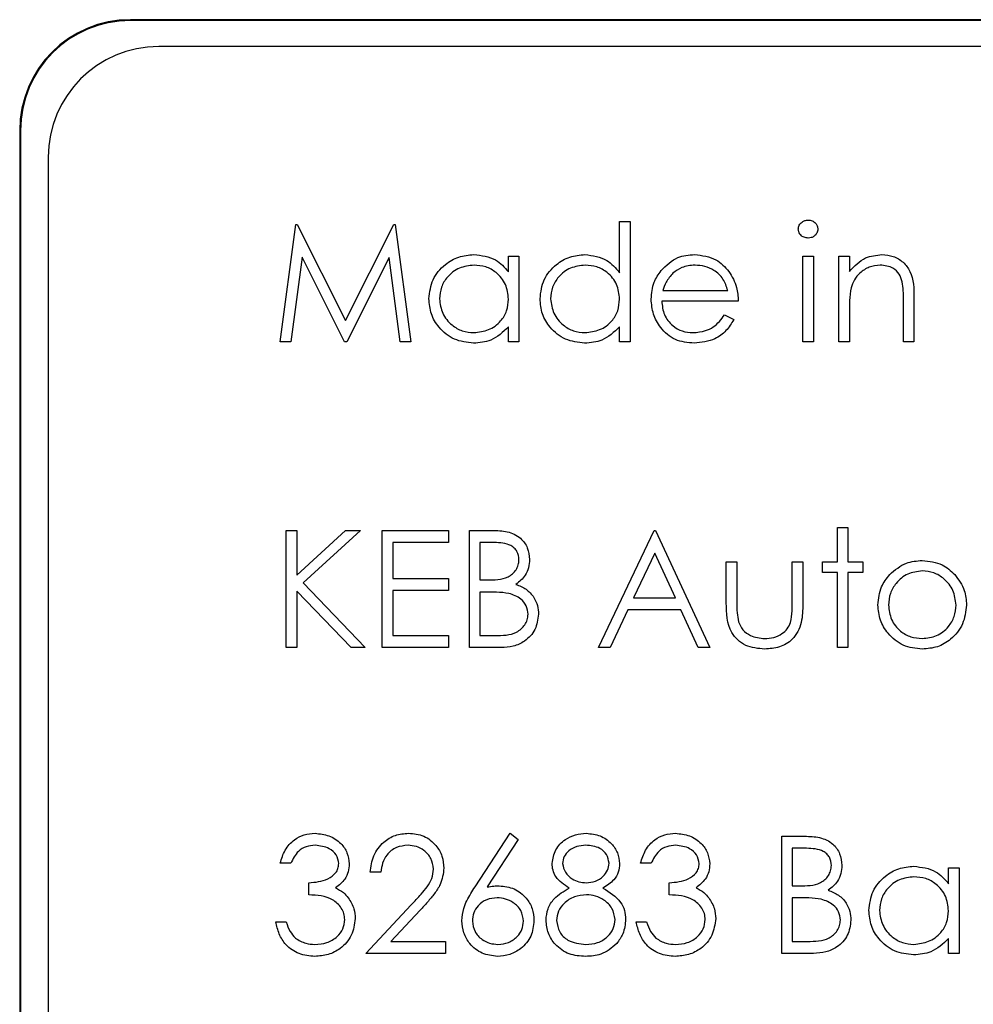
# Paper-space layout 'Blatt3' of a CAD drawing. Header units: millimetres. Extents: x 5 to 418, y 2 to 292.
# Tile 39 of 95: x 100.17 to 101.6, y 198.21 to 199.69. Entities that reach past the tile are written whole.
import ezdxf

# ---------------------------------------------------------------- set-up
doc = ezdxf.new("R2010")
doc.units = ezdxf.units.MM

psp = doc.layouts.new('Blatt3')

# ---------------------------------------------------------------- linework, layer by layer
at = {"color": 7, "linetype": 'Continuous', "lineweight": 25}
for p, q in [((108.7501, 199.6913), (100.3335, 199.6913)), ((108.7501, 199.6901), (100.3335, 199.6901)), ((108.7096, 199.6508), (100.3763, 199.6508)), ((100.1668, 199.5246), (100.1668, 192.7746)), ((100.168, 199.5246), (100.168, 192.7746)), ((100.2096, 199.4841), (100.2096, 192.8174)), ((101.0701, 199.3872), (101.086, 199.3872)), ((101.0701, 199.3102), (101.0701, 199.3872)), ((101.086, 199.3872), (101.086, 199.2063)), ((100.5591, 199.2063), (100.5824, 199.3827)), ((100.5824, 199.3827), (100.5846, 199.3827)), ((100.5846, 199.3827), (100.6574, 199.238)), ((100.6574, 199.238), (100.7301, 199.3827)), ((100.7301, 199.3827), (100.7324, 199.3827)), ((100.7324, 199.3827), (100.7558, 199.2063)), ((100.5919, 199.3335), (100.575, 199.2063)), ((100.6558, 199.2063), (100.5919, 199.3335)), ((100.723, 199.3332), (100.6593, 199.2063)), ((100.7399, 199.2063), (100.723, 199.3332)), ((100.9028, 199.3113), (100.9028, 199.3352)), ((100.9028, 199.3352), (100.9186, 199.3352)), ((100.9186, 199.3352), (100.9186, 199.2063)), ((101.346, 199.3352), (101.3619, 199.3352)), ((101.346, 199.2063), (101.346, 199.3352)), ((101.3619, 199.3352), (101.3619, 199.2063)), ((101.4003, 199.3352), (101.4161, 199.3352)), ((101.4003, 199.2063), (101.4003, 199.3352)), ((101.4161, 199.3352), (101.4161, 199.3119)), ((101.1351, 199.2832), (101.233, 199.2832)), ((101.2488, 199.2674), (101.1335, 199.2674)), ((101.4975, 199.2063), (101.4975, 199.2669)), ((101.5134, 199.2721), (101.5134, 199.2063)), ((101.4161, 199.2529), (101.4161, 199.2063)), ((101.2279, 199.247), (101.242, 199.2396)), ((100.9028, 199.2063), (100.9028, 199.2286)), ((101.0701, 199.2063), (101.0701, 199.2286)), ((100.575, 199.2063), (100.5591, 199.2063)), ((100.6593, 199.2063), (100.6558, 199.2063)), ((100.7558, 199.2063), (100.7399, 199.2063)), ((100.9186, 199.2063), (100.9028, 199.2063)), ((101.086, 199.2063), (101.0701, 199.2063)), ((101.3619, 199.2063), (101.346, 199.2063)), ((101.4161, 199.2063), (101.4003, 199.2063)), ((101.5134, 199.2063), (101.4975, 199.2063)), ((101.398, 198.9266), (101.4139, 198.9266)), ((101.398, 198.8745), (101.398, 198.9266)), ((101.4139, 198.9266), (101.4139, 198.8745)), ((100.5681, 198.922), (100.5839, 198.922)), ((100.5681, 198.7456), (100.5681, 198.922)), ((100.5839, 198.8549), (100.6575, 198.922)), ((100.5839, 198.922), (100.5839, 198.8549)), ((100.6801, 198.922), (100.5934, 198.8429)), ((100.6575, 198.922), (100.6801, 198.922)), ((100.7128, 198.922), (100.8123, 198.922)), ((100.7128, 198.7456), (100.7128, 198.922)), ((100.8123, 198.922), (100.8123, 198.9039)), ((100.844, 198.922), (100.8784, 198.922)), ((100.844, 198.7456), (100.844, 198.922)), ((101.0385, 198.7456), (101.1222, 198.922)), ((101.1222, 198.922), (101.1244, 198.922)), ((101.1244, 198.922), (101.2058, 198.7456)), ((100.7287, 198.9039), (100.7287, 198.8497)), ((100.8123, 198.9039), (100.7287, 198.9039)), ((100.8598, 198.9039), (100.8598, 198.8474)), ((100.8813, 198.9039), (100.8598, 198.9039)), ((101.1231, 198.8877), (101.0912, 198.8203)), ((101.1542, 198.8203), (101.1231, 198.8877)), ((101.2307, 198.8745), (101.2465, 198.8745)), ((101.2307, 198.813), (101.2307, 198.8745)), ((101.2465, 198.8745), (101.2465, 198.8148)), ((101.3302, 198.8745), (101.346, 198.8745)), ((101.3302, 198.8148), (101.3302, 198.8745)), ((101.346, 198.8745), (101.346, 198.8118)), ((101.3754, 198.8745), (101.398, 198.8745)), ((101.3754, 198.8587), (101.3754, 198.8745)), ((101.4139, 198.8745), (101.4365, 198.8745)), ((101.4365, 198.8745), (101.4365, 198.8587)), ((101.398, 198.8587), (101.3754, 198.8587)), ((101.398, 198.7456), (101.398, 198.8587)), ((101.4139, 198.8587), (101.4139, 198.7456)), ((101.4365, 198.8587), (101.4139, 198.8587)), ((100.5934, 198.8429), (100.6868, 198.7456)), ((100.7287, 198.8497), (100.8123, 198.8497)), ((100.8123, 198.8497), (100.8123, 198.8316)), ((100.8598, 198.8474), (100.8705, 198.8474)), ((100.5839, 198.8308), (100.5839, 198.7456)), ((100.6657, 198.7456), (100.5839, 198.8308)), ((100.7287, 198.8316), (100.7287, 198.7637)), ((100.8123, 198.8316), (100.7287, 198.8316)), ((100.8703, 198.8293), (100.8598, 198.8293)), ((100.8598, 198.8293), (100.8598, 198.7637)), ((101.0912, 198.8203), (101.1542, 198.8203)), ((101.0826, 198.8022), (101.0558, 198.7456)), ((101.1625, 198.8022), (101.0826, 198.8022)), ((101.1886, 198.7456), (101.1625, 198.8022)), ((100.7287, 198.7637), (100.8123, 198.7637)), ((100.8123, 198.7637), (100.8123, 198.7456)), ((100.8598, 198.7637), (100.8824, 198.7637)), ((100.5839, 198.7456), (100.5681, 198.7456)), ((100.6868, 198.7456), (100.6657, 198.7456)), ((100.8123, 198.7456), (100.7128, 198.7456)), ((100.8917, 198.7456), (100.844, 198.7456)), ((101.0558, 198.7456), (101.0385, 198.7456)), ((101.2058, 198.7456), (101.1886, 198.7456)), ((101.4139, 198.7456), (101.398, 198.7456)), ((100.8524, 198.3854), (100.9051, 198.4659)), ((100.9051, 198.4659), (100.9172, 198.4563)), ((100.9172, 198.4563), (100.8706, 198.3851)), ((101.3144, 198.4614), (101.3488, 198.4614)), ((101.3144, 198.285), (101.3144, 198.4614)), ((101.3517, 198.4433), (101.3302, 198.4433)), ((101.3302, 198.4433), (101.3302, 198.3868)), ((100.5749, 198.4207), (100.5591, 198.4207)), ((100.7106, 198.4071), (100.6947, 198.4071)), ((101.1176, 198.4207), (101.1018, 198.4207)), ((101.5654, 198.39), (101.5654, 198.4139)), ((101.5654, 198.4139), (101.5812, 198.4139)), ((101.5812, 198.4139), (101.5812, 198.285)), ((100.602, 198.3732), (100.602, 198.3913)), ((101.1448, 198.3732), (101.1448, 198.3913)), ((101.3302, 198.3868), (101.3408, 198.3868)), ((101.3302, 198.3687), (101.3302, 198.3031)), ((101.3407, 198.3687), (101.3302, 198.3687)), ((100.688, 198.285), (100.7564, 198.358)), ((100.7699, 198.3502), (100.7257, 198.3031)), ((100.5523, 198.3325), (100.5681, 198.3325)), ((101.095, 198.3325), (101.1108, 198.3325)), ((100.7257, 198.3031), (100.8078, 198.3031)), ((100.8078, 198.3031), (100.8078, 198.285)), ((101.3302, 198.3031), (101.3527, 198.3031)), ((101.5654, 198.285), (101.5654, 198.3073)), ((100.8078, 198.285), (100.688, 198.285)), ((101.3621, 198.285), (101.3144, 198.285)), ((101.5812, 198.285), (101.5654, 198.285))]:
    psp.add_line(p, q, dxfattribs=at)
at = {"color": 7, "linetype": 'Continuous', "lineweight": 18}
for p, q in [((100.3335, 199.6901), (100.3335, 199.6913)), ((100.168, 199.5246), (100.1668, 199.5246))]:
    psp.add_line(p, q, dxfattribs=at)
at = {"color": 7, "linetype": 'Continuous', "lineweight": 25}
for centre, radius in [((100.3335, 199.5246), 0.1667), ((100.3335, 199.5246), 0.1655), ((100.3763, 199.4841), 0.1667)]:
    psp.add_arc(centre, radius, 90, 180, dxfattribs=at)
for points, knots in [([(101.3392, 199.3758), (101.3395, 199.3779), (101.3401, 199.3821), (101.3443, 199.3864), (101.349, 199.3891), (101.3522, 199.3893), (101.3539, 199.3895)], [0, 0, 0, 0, 0.279289, 0.558897, 0.779452, 1, 1, 1, 1]), ([(101.3539, 199.3895), (101.356, 199.3893), (101.3602, 199.3888), (101.365, 199.3853), (101.3681, 199.3808), (101.3685, 199.3775), (101.3686, 199.3758)], [0, 0, 0, 0, 0.279869, 0.559866, 0.779911, 1, 1, 1, 1]), ([(101.3539, 199.3623), (101.3518, 199.3626), (101.3477, 199.363), (101.3429, 199.3665), (101.3398, 199.371), (101.3394, 199.3742), (101.3392, 199.3758)], [0, 0, 0, 0, 0.279784, 0.559698, 0.779921, 1, 1, 1, 1]), ([(101.3686, 199.3758), (101.3683, 199.3737), (101.3677, 199.3696), (101.3635, 199.3653), (101.3588, 199.3627), (101.3555, 199.3624), (101.3539, 199.3623)], [0, 0, 0, 0, 0.27916, 0.558862, 0.779356, 1, 1, 1, 1]), ([(100.7829, 199.2711), (100.7842, 199.281), (100.7866, 199.3007), (100.8053, 199.3222), (100.8274, 199.3355), (100.8429, 199.3368), (100.8506, 199.3375)], [0, 0, 0, 0, 0.279413, 0.559191, 0.779548, 1, 1, 1, 1]), ([(100.8506, 199.3375), (100.8623, 199.3361), (100.8831, 199.3338), (100.8968, 199.3182), (100.9028, 199.3113)], [0, 0, 0, 0, 0.559062, 1, 1, 1, 1]), ([(100.9503, 199.2711), (100.9515, 199.281), (100.954, 199.3007), (100.9726, 199.3222), (100.9947, 199.3355), (101.0102, 199.3368), (101.018, 199.3375)], [0, 0, 0, 0, 0.279413, 0.559191, 0.779548, 1, 1, 1, 1]), ([(101.018, 199.3375), (101.0296, 199.3359), (101.0505, 199.333), (101.0641, 199.3172), (101.0701, 199.3102)], [0, 0, 0, 0, 0.5584261, 1, 1, 1, 1]), ([(101.1325, 199.3134), (101.1404, 199.3212), (101.1546, 199.3352), (101.1742, 199.3368), (101.1829, 199.3375)], [0, 0, 0, 0, 0.558577, 1, 1, 1, 1]), ([(101.1829, 199.3375), (101.1943, 199.3361), (101.2148, 199.3338), (101.2287, 199.3187), (101.2348, 199.3121)], [0, 0, 0, 0, 0.558919, 1, 1, 1, 1]), ([(101.4161, 199.3119), (101.4237, 199.3201), (101.4371, 199.3345), (101.4566, 199.3366), (101.4652, 199.3375)], [0, 0, 0, 0, 0.559141, 1, 1, 1, 1]), ([(101.4652, 199.3375), (101.471, 199.3369), (101.4825, 199.3359), (101.4977, 199.3267), (101.5131, 199.3061), (101.5133, 199.2861), (101.5134, 199.2721)], [0, 0, 0, 0, 0.187021, 0.37389, 0.56061, 1, 1, 1, 1]), ([(100.8509, 199.3216), (100.8433, 199.3207), (100.8282, 199.319), (100.811, 199.3055), (100.8007, 199.2887), (100.7994, 199.2768), (100.7988, 199.2709)], [0, 0, 0, 0, 0.279767, 0.559291, 0.779719, 1, 1, 1, 1]), ([(100.9028, 199.2705), (100.902, 199.2781), (100.9003, 199.2934), (100.886, 199.3102), (100.8688, 199.3202), (100.8569, 199.3212), (100.8509, 199.3216)], [0, 0, 0, 0, 0.27966, 0.55921, 0.779487, 1, 1, 1, 1]), ([(101.0182, 199.3216), (101.0106, 199.3207), (100.9955, 199.319), (100.9784, 199.3055), (100.968, 199.2887), (100.9668, 199.2768), (100.9661, 199.2709)], [0, 0, 0, 0, 0.279767, 0.559291, 0.779719, 1, 1, 1, 1]), ([(101.0701, 199.2705), (101.0693, 199.2781), (101.0676, 199.2934), (101.0534, 199.3102), (101.0362, 199.3202), (101.0242, 199.3212), (101.0182, 199.3216)], [0, 0, 0, 0, 0.27966, 0.55921, 0.779487, 1, 1, 1, 1]), ([(101.1176, 199.2704), (101.1184, 199.2791), (101.1198, 199.2948), (101.1286, 199.3077), (101.1325, 199.3134)], [0, 0, 0, 0, 0.559427, 1, 1, 1, 1]), ([(101.1837, 199.3216), (101.1768, 199.321), (101.1646, 199.32), (101.1548, 199.3127), (101.1505, 199.3095)], [0, 0, 0, 0, 0.559458, 1, 1, 1, 1]), ([(101.233, 199.2832), (101.231, 199.2893), (101.2272, 199.3015), (101.2136, 199.3137), (101.1986, 199.3204), (101.1887, 199.3212), (101.1837, 199.3216)], [0, 0, 0, 0, 0.280138, 0.559194, 0.779598, 1, 1, 1, 1]), ([(101.2348, 199.3121), (101.2394, 199.3043), (101.2476, 199.2905), (101.2484, 199.2744), (101.2488, 199.2674)], [0, 0, 0, 0, 0.558897, 1, 1, 1, 1]), ([(101.4624, 199.3216), (101.4568, 199.321), (101.4457, 199.3199), (101.4325, 199.3108), (101.423, 199.2999), (101.4201, 199.2916), (101.4186, 199.2875)], [0, 0, 0, 0, 0.279553, 0.559373, 0.779703, 1, 1, 1, 1]), ([(101.4957, 199.2963), (101.4944, 199.3004), (101.4919, 199.3085), (101.4804, 199.3198), (101.4692, 199.3209), (101.4624, 199.3216)], [0, 0, 0, 0, 0.281192, 0.561331, 1, 1, 1, 1]), ([(101.1505, 199.3095), (101.1466, 199.3052), (101.1397, 199.2974), (101.1365, 199.2875), (101.1351, 199.2832)], [0, 0, 0, 0, 0.5587953, 1, 1, 1, 1]), ([(101.4975, 199.2669), (101.4976, 199.2724), (101.4976, 199.2823), (101.4963, 199.292), (101.4957, 199.2963)], [0, 0, 0, 0, 0.560255, 1, 1, 1, 1]), ([(101.4186, 199.2875), (101.4177, 199.2811), (101.4161, 199.2696), (101.4161, 199.258), (101.4161, 199.2529)], [0, 0, 0, 0, 0.559658, 1, 1, 1, 1]), ([(100.8502, 199.204), (100.8402, 199.2052), (100.8204, 199.2075), (100.7985, 199.2257), (100.785, 199.2477), (100.7836, 199.2633), (100.7829, 199.2711)], [0, 0, 0, 0, 0.279573, 0.559333, 0.779589, 1, 1, 1, 1]), ([(100.7988, 199.2709), (100.7998, 199.2634), (100.802, 199.2483), (100.8159, 199.2315), (100.8329, 199.2216), (100.8448, 199.2204), (100.8507, 199.2199)], [0, 0, 0, 0, 0.279429, 0.559146, 0.77957, 1, 1, 1, 1]), ([(100.8507, 199.2199), (100.8583, 199.2208), (100.8734, 199.2226), (100.891, 199.2355), (100.9012, 199.2526), (100.9023, 199.2645), (100.9028, 199.2705)], [0, 0, 0, 0, 0.2798222, 0.5593866, 0.7796028, 1, 1, 1, 1]), ([(101.0175, 199.204), (101.0076, 199.2052), (100.9878, 199.2075), (100.9658, 199.2257), (100.9523, 199.2477), (100.951, 199.2633), (100.9503, 199.2711)], [0, 0, 0, 0, 0.2795734, 0.559333, 0.7795891, 1, 1, 1, 1]), ([(100.9661, 199.2709), (100.9672, 199.2634), (100.9693, 199.2483), (100.9832, 199.2315), (101.0003, 199.2216), (101.0121, 199.2204), (101.0181, 199.2199)], [0, 0, 0, 0, 0.279429, 0.559146, 0.77957, 1, 1, 1, 1]), ([(101.0181, 199.2199), (101.0256, 199.2208), (101.0407, 199.2226), (101.0583, 199.2355), (101.0686, 199.2526), (101.0696, 199.2645), (101.0701, 199.2705)], [0, 0, 0, 0, 0.279822, 0.559387, 0.779603, 1, 1, 1, 1]), ([(101.1825, 199.204), (101.1727, 199.2049), (101.1531, 199.2067), (101.132, 199.2255), (101.1197, 199.2475), (101.1183, 199.2628), (101.1176, 199.2704)], [0, 0, 0, 0, 0.279885, 0.558859, 0.779462, 1, 1, 1, 1]), ([(101.1335, 199.2674), (101.1343, 199.2604), (101.1359, 199.2464), (101.1484, 199.2306), (101.164, 199.2212), (101.175, 199.2203), (101.1805, 199.2199)], [0, 0, 0, 0, 0.2799631, 0.5593589, 0.7795256, 1, 1, 1, 1]), ([(101.1805, 199.2199), (101.187, 199.2205), (101.1977, 199.2215), (101.2113, 199.228), (101.2208, 199.2366), (101.2256, 199.2435), (101.2279, 199.247)], [0, 0, 0, 0, 0.339465, 0.559626, 0.779498, 1, 1, 1, 1]), ([(101.242, 199.2396), (101.2384, 199.2338), (101.2312, 199.2221), (101.2109, 199.2071), (101.1933, 199.2052), (101.1825, 199.204)], [0, 0, 0, 0, 0.280919, 0.561407, 1, 1, 1, 1]), ([(100.9028, 199.2286), (100.8944, 199.2207), (100.8795, 199.2065), (100.8591, 199.2048), (100.8502, 199.204)], [0, 0, 0, 0, 0.558763, 1, 1, 1, 1]), ([(101.0701, 199.2286), (101.0618, 199.2207), (101.0468, 199.2065), (101.0265, 199.2048), (101.0175, 199.204)], [0, 0, 0, 0, 0.558763, 1, 1, 1, 1]), ([(100.8784, 198.922), (100.886, 198.9219), (100.901, 198.9216), (100.9209, 198.9126), (100.9325, 198.8961), (100.9338, 198.8842), (100.9345, 198.8783)], [0, 0, 0, 0, 0.2813174, 0.559922, 0.7799345, 1, 1, 1, 1]), ([(100.9186, 198.878), (100.9181, 198.8824), (100.9173, 198.8889), (100.9118, 198.8956), (100.9012, 198.9031), (100.8902, 198.9036), (100.8813, 198.9039)], [0, 0, 0, 0, 0.249284, 0.374925, 0.500645, 1, 1, 1, 1]), ([(100.8705, 198.8474), (100.8815, 198.8474), (100.8954, 198.8475), (100.9091, 198.8564), (100.9144, 198.8626), (100.918, 198.8699), (100.9184, 198.8753), (100.9186, 198.878)], [0, 0, 0, 0, 0.498607, 0.624009, 0.749401, 0.874736, 1, 1, 1, 1]), ([(100.9345, 198.8783), (100.9342, 198.8742), (100.9336, 198.8658), (100.9277, 198.8517), (100.9192, 198.8449), (100.9141, 198.8408)], [0, 0, 0, 0, 0.280867, 0.561527, 1, 1, 1, 1]), ([(101.4768, 198.8555), (101.4847, 198.8624), (101.499, 198.8747), (101.5177, 198.8762), (101.5259, 198.8768)], [0, 0, 0, 0, 0.55888, 1, 1, 1, 1]), ([(101.5259, 198.8768), (101.5363, 198.8757), (101.5551, 198.8738), (101.5688, 198.8611), (101.5749, 198.8556)], [0, 0, 0, 0, 0.559182, 1, 1, 1, 1]), ([(101.4591, 198.8097), (101.46, 198.8192), (101.4617, 198.8362), (101.4722, 198.8496), (101.4768, 198.8555)], [0, 0, 0, 0, 0.559285, 1, 1, 1, 1]), ([(101.5258, 198.861), (101.5183, 198.8601), (101.5032, 198.8582), (101.4867, 198.8441), (101.4765, 198.8274), (101.4754, 198.8156), (101.4749, 198.8096)], [0, 0, 0, 0, 0.279484, 0.559256, 0.779547, 1, 1, 1, 1]), ([(101.5767, 198.8096), (101.5758, 198.8172), (101.5741, 198.8323), (101.5602, 198.8489), (101.5436, 198.8594), (101.5317, 198.8604), (101.5258, 198.861)], [0, 0, 0, 0, 0.279586, 0.559398, 0.779653, 1, 1, 1, 1]), ([(101.5749, 198.8556), (101.5806, 198.8479), (101.5907, 198.8342), (101.592, 198.8172), (101.5925, 198.8097)], [0, 0, 0, 0, 0.559216, 1, 1, 1, 1]), ([(100.9141, 198.8408), (100.9194, 198.8387), (100.9299, 198.8344), (100.941, 198.8226), (100.9471, 198.8091), (100.9477, 198.8002), (100.948, 198.7957)], [0, 0, 0, 0, 0.280382, 0.559606, 0.779765, 1, 1, 1, 1]), ([(100.9033, 198.8272), (100.8972, 198.828), (100.8862, 198.8293), (100.8752, 198.8293), (100.8703, 198.8293)], [0, 0, 0, 0, 0.559734, 1, 1, 1, 1]), ([(100.9322, 198.7957), (100.9317, 198.8), (100.9306, 198.8087), (100.9204, 198.8213), (100.9098, 198.825), (100.9033, 198.8272)], [0, 0, 0, 0, 0.279944, 0.560429, 1, 1, 1, 1]), ([(101.2885, 198.7434), (101.2787, 198.7442), (101.2591, 198.7457), (101.2317, 198.7715), (101.2311, 198.7972), (101.2307, 198.813)], [0, 0, 0, 0, 0.28097, 0.559785, 1, 1, 1, 1]), ([(101.2465, 198.8148), (101.2465, 198.8091), (101.2465, 198.799), (101.2483, 198.789), (101.249, 198.7846)], [0, 0, 0, 0, 0.560377, 1, 1, 1, 1]), ([(101.346, 198.8118), (101.3459, 198.8022), (101.3456, 198.783), (101.3332, 198.7579), (101.3111, 198.7448), (101.296, 198.7439), (101.2885, 198.7434)], [0, 0, 0, 0, 0.2815008, 0.5596459, 0.7792985, 1, 1, 1, 1]), ([(101.3276, 198.7833), (101.3286, 198.7892), (101.3303, 198.7996), (101.3302, 198.8101), (101.3302, 198.8148)], [0, 0, 0, 0, 0.559371, 1, 1, 1, 1]), ([(101.5259, 198.7434), (101.516, 198.7444), (101.4963, 198.7464), (101.4745, 198.7647), (101.4612, 198.7866), (101.4598, 198.802), (101.4591, 198.8097)], [0, 0, 0, 0, 0.279776, 0.559179, 0.779592, 1, 1, 1, 1]), ([(101.4749, 198.8096), (101.4759, 198.8022), (101.4778, 198.7873), (101.4912, 198.7704), (101.5082, 198.7608), (101.5199, 198.7597), (101.5258, 198.7592)], [0, 0, 0, 0, 0.279618, 0.559167, 0.779512, 1, 1, 1, 1]), ([(101.5258, 198.7592), (101.5333, 198.7601), (101.5482, 198.7618), (101.5651, 198.7752), (101.575, 198.792), (101.5761, 198.8038), (101.5767, 198.8096)], [0, 0, 0, 0, 0.279745, 0.559113, 0.779606, 1, 1, 1, 1]), ([(101.5925, 198.8097), (101.5913, 198.7999), (101.5889, 198.7803), (101.5711, 198.7583), (101.5491, 198.7452), (101.5336, 198.744), (101.5259, 198.7434)], [0, 0, 0, 0, 0.279521, 0.559381, 0.779507, 1, 1, 1, 1]), ([(100.8824, 198.7637), (100.8939, 198.7638), (100.9112, 198.7638), (100.9264, 198.7773), (100.9315, 198.7873), (100.932, 198.7929), (100.9322, 198.7957)], [0, 0, 0, 0, 0.49936, 0.748736, 0.874399, 1, 1, 1, 1]), ([(100.948, 198.7957), (100.947, 198.7878), (100.9449, 198.772), (100.929, 198.7552), (100.9103, 198.7467), (100.8979, 198.746), (100.8917, 198.7456)], [0, 0, 0, 0, 0.279141, 0.558654, 0.779059, 1, 1, 1, 1]), ([(101.249, 198.7846), (101.251, 198.7803), (101.2549, 198.7717), (101.2691, 198.7613), (101.2812, 198.76), (101.2886, 198.7592)], [0, 0, 0, 0, 0.280117, 0.560544, 1, 1, 1, 1]), ([(101.2886, 198.7592), (101.2932, 198.7595), (101.3024, 198.76), (101.3141, 198.7655), (101.323, 198.7735), (101.3261, 198.7801), (101.3276, 198.7833)], [0, 0, 0, 0, 0.28027, 0.560007, 0.780074, 1, 1, 1, 1]), ([(100.5591, 198.4207), (100.5611, 198.4275), (100.5652, 198.441), (100.5786, 198.456), (100.5949, 198.4646), (100.606, 198.4655), (100.6116, 198.4659)], [0, 0, 0, 0, 0.280288, 0.55968, 0.779747, 1, 1, 1, 1]), ([(100.6116, 198.4659), (100.6187, 198.4651), (100.633, 198.4636), (100.6501, 198.4523), (100.6609, 198.4369), (100.6624, 198.4257), (100.6631, 198.4201)], [0, 0, 0, 0, 0.280085, 0.559868, 0.780099, 1, 1, 1, 1]), ([(100.6947, 198.4071), (100.6958, 198.4157), (100.6978, 198.4328), (100.7129, 198.4524), (100.732, 198.4642), (100.7455, 198.4653), (100.7523, 198.4659)], [0, 0, 0, 0, 0.280029, 0.559515, 0.779668, 1, 1, 1, 1]), ([(100.7523, 198.4659), (100.7601, 198.4652), (100.7759, 198.4637), (100.7933, 198.4493), (100.8039, 198.4319), (100.805, 198.4196), (100.8056, 198.4135)], [0, 0, 0, 0, 0.27989, 0.559224, 0.779582, 1, 1, 1, 1]), ([(100.9684, 198.4206), (100.9696, 198.4277), (100.9721, 198.4419), (100.9867, 198.4565), (101.0033, 198.4646), (101.0145, 198.4655), (101.0201, 198.4659)], [0, 0, 0, 0, 0.278806, 0.558457, 0.77916, 1, 1, 1, 1]), ([(101.0201, 198.4659), (101.0271, 198.4651), (101.0412, 198.4636), (101.0577, 198.4519), (101.0681, 198.4367), (101.0695, 198.4257), (101.0701, 198.4202)], [0, 0, 0, 0, 0.279929, 0.559623, 0.779946, 1, 1, 1, 1]), ([(101.1018, 198.4207), (101.1038, 198.4275), (101.1079, 198.441), (101.1214, 198.456), (101.1377, 198.4646), (101.1488, 198.4655), (101.1543, 198.4659)], [0, 0, 0, 0, 0.280288, 0.55968, 0.779747, 1, 1, 1, 1]), ([(101.1543, 198.4659), (101.1614, 198.4651), (101.1757, 198.4636), (101.1928, 198.4523), (101.2037, 198.4369), (101.2051, 198.4257), (101.2058, 198.4201)], [0, 0, 0, 0, 0.280085, 0.559868, 0.780099, 1, 1, 1, 1]), ([(101.3488, 198.4614), (101.3563, 198.4612), (101.3714, 198.4609), (101.3913, 198.4519), (101.4028, 198.4354), (101.4042, 198.4236), (101.4048, 198.4177)], [0, 0, 0, 0, 0.2813174, 0.559922, 0.7799345, 1, 1, 1, 1]), ([(100.6118, 198.4478), (100.6072, 198.4475), (100.598, 198.4467), (100.5835, 198.4379), (100.5781, 198.4272), (100.5749, 198.4207)], [0, 0, 0, 0, 0.280636, 0.560364, 1, 1, 1, 1]), ([(100.6473, 198.4202), (100.6464, 198.4248), (100.6446, 198.434), (100.6311, 198.4455), (100.6191, 198.4469), (100.6118, 198.4478)], [0, 0, 0, 0, 0.278859, 0.560074, 1, 1, 1, 1]), ([(100.7515, 198.4478), (100.7454, 198.4472), (100.7334, 198.446), (100.7198, 198.435), (100.7125, 198.4212), (100.7112, 198.4118), (100.7106, 198.4071)], [0, 0, 0, 0, 0.2796987, 0.5588466, 0.7791762, 1, 1, 1, 1]), ([(100.7897, 198.4121), (100.789, 198.4175), (100.7875, 198.4284), (100.7767, 198.44), (100.7643, 198.4468), (100.7558, 198.4475), (100.7515, 198.4478)], [0, 0, 0, 0, 0.2791258, 0.5589784, 0.77935, 1, 1, 1, 1]), ([(101.0192, 198.4478), (101.0146, 198.4475), (101.0053, 198.4469), (100.9939, 198.4404), (100.9857, 198.4313), (100.9847, 198.424), (100.9842, 198.4204)], [0, 0, 0, 0, 0.280651, 0.560566, 0.78062, 1, 1, 1, 1]), ([(101.0543, 198.4208), (101.0534, 198.4253), (101.0515, 198.4344), (101.0385, 198.4461), (101.0265, 198.4472), (101.0192, 198.4478)], [0, 0, 0, 0, 0.278971, 0.559919, 1, 1, 1, 1]), ([(101.1545, 198.4478), (101.1499, 198.4475), (101.1408, 198.4467), (101.1262, 198.4379), (101.1209, 198.4272), (101.1176, 198.4207)], [0, 0, 0, 0, 0.280636, 0.560364, 1, 1, 1, 1]), ([(101.19, 198.4202), (101.1891, 198.4248), (101.1873, 198.434), (101.1738, 198.4455), (101.1618, 198.4469), (101.1545, 198.4478)], [0, 0, 0, 0, 0.278859, 0.560074, 1, 1, 1, 1]), ([(101.389, 198.4174), (101.3885, 198.4217), (101.3877, 198.4282), (101.3821, 198.435), (101.3716, 198.4425), (101.3605, 198.4429), (101.3517, 198.4433)], [0, 0, 0, 0, 0.249284, 0.374925, 0.500645, 1, 1, 1, 1]), ([(101.0198, 198.3913), (101.0245, 198.3918), (101.0339, 198.3928), (101.0452, 198.3999), (101.0526, 198.4098), (101.0537, 198.4171), (101.0543, 198.4208)], [0, 0, 0, 0, 0.280237, 0.560145, 0.780435, 1, 1, 1, 1]), ([(100.602, 198.3913), (100.612, 198.3922), (100.6269, 198.3936), (100.6416, 198.4039), (100.6466, 198.4127), (100.647, 198.4177), (100.6473, 198.4202)], [0, 0, 0, 0, 0.499418, 0.749016, 0.874544, 1, 1, 1, 1]), ([(100.6631, 198.4201), (100.6628, 198.416), (100.6622, 198.4079), (100.6559, 198.3943), (100.6476, 198.3878), (100.6425, 198.3838)], [0, 0, 0, 0, 0.280508, 0.560792, 1, 1, 1, 1]), ([(100.7564, 198.358), (100.7615, 198.3634), (100.7698, 198.3722), (100.7806, 198.3852), (100.7883, 198.3977), (100.7893, 198.4073), (100.7897, 198.4121)], [0, 0, 0, 0, 0.340542, 0.56085, 0.780599, 1, 1, 1, 1]), ([(100.8056, 198.4135), (100.8045, 198.405), (100.8027, 198.391), (100.7914, 198.3749), (100.7811, 198.3622), (100.7736, 198.3542), (100.7699, 198.3502)], [0, 0, 0, 0, 0.33837, 0.558748, 0.779361, 1, 1, 1, 1]), ([(100.9941, 198.3833), (100.9866, 198.3883), (100.976, 198.3953), (100.9693, 198.4101), (100.9687, 198.4171), (100.9684, 198.4206)], [0, 0, 0, 0, 0.557752, 0.778932, 1, 1, 1, 1]), ([(100.9842, 198.4204), (100.9852, 198.4157), (100.9872, 198.4063), (100.9977, 198.3975), (101.0086, 198.3921), (101.0161, 198.3916), (101.0198, 198.3913)], [0, 0, 0, 0, 0.277721, 0.558224, 0.779072, 1, 1, 1, 1]), ([(101.0701, 198.4202), (101.0697, 198.4158), (101.069, 198.407), (101.0606, 198.3931), (101.051, 198.387), (101.0451, 198.3833)], [0, 0, 0, 0, 0.280159, 0.560243, 1, 1, 1, 1]), ([(101.1448, 198.3913), (101.1547, 198.3922), (101.1697, 198.3936), (101.1843, 198.4039), (101.1893, 198.4127), (101.1898, 198.4177), (101.19, 198.4202)], [0, 0, 0, 0, 0.499418, 0.749016, 0.874544, 1, 1, 1, 1]), ([(101.2058, 198.4201), (101.2055, 198.416), (101.205, 198.4079), (101.1986, 198.3943), (101.1903, 198.3878), (101.1852, 198.3838)], [0, 0, 0, 0, 0.280508, 0.560792, 1, 1, 1, 1]), ([(101.3408, 198.3868), (101.3519, 198.3868), (101.3658, 198.3868), (101.3794, 198.3958), (101.3847, 198.4019), (101.3883, 198.4093), (101.3888, 198.4147), (101.389, 198.4174)], [0, 0, 0, 0, 0.498607, 0.624009, 0.749401, 0.874736, 1, 1, 1, 1]), ([(101.4048, 198.4177), (101.4045, 198.4135), (101.4039, 198.4052), (101.3981, 198.391), (101.3896, 198.3843), (101.3844, 198.3802)], [0, 0, 0, 0, 0.280867, 0.561527, 1, 1, 1, 1]), ([(101.4455, 198.3498), (101.4468, 198.3597), (101.4492, 198.3794), (101.4679, 198.4009), (101.4899, 198.4142), (101.5055, 198.4155), (101.5132, 198.4162)], [0, 0, 0, 0, 0.279413, 0.559191, 0.779548, 1, 1, 1, 1]), ([(101.5132, 198.4162), (101.5249, 198.4148), (101.5457, 198.4125), (101.5594, 198.3969), (101.5654, 198.39)], [0, 0, 0, 0, 0.559062, 1, 1, 1, 1]), ([(101.5134, 198.4003), (101.5059, 198.3994), (101.4908, 198.3977), (101.4736, 198.3843), (101.4633, 198.3674), (101.462, 198.3556), (101.4614, 198.3496)], [0, 0, 0, 0, 0.2797672, 0.5592905, 0.7797189, 1, 1, 1, 1]), ([(101.5654, 198.3492), (101.5645, 198.3568), (101.5629, 198.3721), (101.5486, 198.3889), (101.5314, 198.3989), (101.5194, 198.3999), (101.5134, 198.4003)], [0, 0, 0, 0, 0.27966, 0.55921, 0.779487, 1, 1, 1, 1]), ([(100.6425, 198.3838), (100.6466, 198.3816), (100.6539, 198.3778), (100.6593, 198.3715), (100.6616, 198.3687)], [0, 0, 0, 0, 0.559795, 1, 1, 1, 1]), ([(100.8327, 198.3342), (100.8333, 198.3405), (100.8343, 198.3509), (100.8399, 198.3643), (100.8458, 198.3751), (100.8502, 198.382), (100.8524, 198.3854)], [0, 0, 0, 0, 0.339374, 0.559486, 0.779731, 1, 1, 1, 1]), ([(100.8706, 198.3851), (100.874, 198.3856), (100.8801, 198.3865), (100.8862, 198.3867), (100.8889, 198.3868)], [0, 0, 0, 0, 0.55991, 1, 1, 1, 1]), ([(100.8889, 198.3868), (100.8966, 198.3859), (100.9121, 198.3841), (100.9293, 198.37), (100.9397, 198.3527), (100.9407, 198.3406), (100.9412, 198.3345)], [0, 0, 0, 0, 0.279638, 0.559326, 0.779527, 1, 1, 1, 1]), ([(100.9593, 198.3349), (100.9599, 198.3408), (100.9611, 198.3526), (100.9729, 198.3709), (100.9861, 198.3786), (100.9941, 198.3833)], [0, 0, 0, 0, 0.279987, 0.559901, 1, 1, 1, 1]), ([(101.0451, 198.3833), (101.0551, 198.3772), (101.069, 198.3687), (101.0782, 198.3499), (101.0788, 198.3409), (101.0792, 198.3364)], [0, 0, 0, 0, 0.558271, 0.779089, 1, 1, 1, 1]), ([(101.1852, 198.3838), (101.1893, 198.3816), (101.1967, 198.3778), (101.202, 198.3715), (101.2043, 198.3687)], [0, 0, 0, 0, 0.559795, 1, 1, 1, 1]), ([(101.3844, 198.3802), (101.3897, 198.378), (101.4003, 198.3737), (101.4114, 198.3619), (101.4174, 198.3484), (101.4181, 198.3395), (101.4184, 198.3351)], [0, 0, 0, 0, 0.280382, 0.559606, 0.779765, 1, 1, 1, 1]), ([(100.6563, 198.3359), (100.656, 198.339), (100.6555, 198.3451), (100.65, 198.3562), (100.6336, 198.3714), (100.6147, 198.3725), (100.602, 198.3732)], [0, 0, 0, 0, 0.125587, 0.251191, 0.500605, 1, 1, 1, 1]), ([(100.6616, 198.3687), (100.665, 198.3633), (100.671, 198.3537), (100.6718, 198.3424), (100.6721, 198.3374)], [0, 0, 0, 0, 0.559419, 1, 1, 1, 1]), ([(100.8856, 198.3687), (100.8802, 198.3682), (100.8695, 198.3673), (100.8572, 198.358), (100.8497, 198.3462), (100.8489, 198.3378), (100.8485, 198.3335)], [0, 0, 0, 0, 0.280127, 0.559515, 0.779719, 1, 1, 1, 1]), ([(100.9254, 198.3335), (100.9246, 198.3391), (100.923, 198.3502), (100.9114, 198.3613), (100.8986, 198.3677), (100.8899, 198.3684), (100.8856, 198.3687)], [0, 0, 0, 0, 0.278754, 0.558605, 0.779147, 1, 1, 1, 1]), ([(101.0202, 198.3732), (101.014, 198.3727), (101.0016, 198.3716), (100.987, 198.3617), (100.977, 198.349), (100.9758, 198.3393), (100.9752, 198.3344)], [0, 0, 0, 0, 0.280283, 0.560138, 0.780298, 1, 1, 1, 1]), ([(101.0634, 198.3361), (101.0623, 198.3419), (101.0602, 198.3537), (101.0477, 198.3653), (101.0341, 198.3722), (101.0249, 198.3729), (101.0202, 198.3732)], [0, 0, 0, 0, 0.278303, 0.558509, 0.779146, 1, 1, 1, 1]), ([(101.199, 198.3359), (101.1988, 198.339), (101.1983, 198.3451), (101.1928, 198.3562), (101.1764, 198.3714), (101.1574, 198.3725), (101.1448, 198.3732)], [0, 0, 0, 0, 0.125587, 0.251191, 0.500605, 1, 1, 1, 1]), ([(101.2043, 198.3687), (101.2077, 198.3633), (101.2138, 198.3537), (101.2145, 198.3424), (101.2149, 198.3374)], [0, 0, 0, 0, 0.559419, 1, 1, 1, 1]), ([(101.3737, 198.3666), (101.3676, 198.3673), (101.3566, 198.3687), (101.3456, 198.3687), (101.3407, 198.3687)], [0, 0, 0, 0, 0.559734, 1, 1, 1, 1]), ([(101.4026, 198.3351), (101.402, 198.3394), (101.401, 198.348), (101.3908, 198.3606), (101.3802, 198.3643), (101.3737, 198.3666)], [0, 0, 0, 0, 0.279944, 0.560429, 1, 1, 1, 1]), ([(101.5127, 198.2827), (101.5028, 198.2839), (101.483, 198.2862), (101.4611, 198.3044), (101.4475, 198.3264), (101.4462, 198.342), (101.4455, 198.3498)], [0, 0, 0, 0, 0.279573, 0.559333, 0.779589, 1, 1, 1, 1]), ([(101.4614, 198.3496), (101.4624, 198.3421), (101.4646, 198.327), (101.4785, 198.3102), (101.4955, 198.3003), (101.5074, 198.2991), (101.5133, 198.2986)], [0, 0, 0, 0, 0.279429, 0.559146, 0.77957, 1, 1, 1, 1]), ([(101.5133, 198.2986), (101.5209, 198.2995), (101.536, 198.3013), (101.5536, 198.3142), (101.5638, 198.3313), (101.5649, 198.3432), (101.5654, 198.3492)], [0, 0, 0, 0, 0.279822, 0.559387, 0.779603, 1, 1, 1, 1]), ([(100.6111, 198.2805), (100.603, 198.2812), (100.5869, 198.2826), (100.5678, 198.2961), (100.5567, 198.314), (100.5537, 198.3263), (100.5523, 198.3325)], [0, 0, 0, 0, 0.279886, 0.558979, 0.779263, 1, 1, 1, 1]), ([(100.5681, 198.3325), (100.5697, 198.3274), (100.5726, 198.3182), (100.5791, 198.3112), (100.5819, 198.3081)], [0, 0, 0, 0, 0.5606944, 1, 1, 1, 1]), ([(100.6721, 198.3374), (100.6709, 198.3287), (100.6683, 198.3114), (100.6518, 198.2924), (100.6316, 198.2821), (100.6179, 198.281), (100.6111, 198.2805)], [0, 0, 0, 0, 0.279304, 0.558838, 0.779277, 1, 1, 1, 1]), ([(100.6114, 198.2986), (100.6175, 198.299), (100.6297, 198.2998), (100.6445, 198.3089), (100.6545, 198.3215), (100.6557, 198.3311), (100.6563, 198.3359)], [0, 0, 0, 0, 0.280599, 0.560151, 0.780303, 1, 1, 1, 1]), ([(100.8861, 198.2805), (100.8782, 198.2814), (100.8625, 198.2833), (100.8446, 198.2976), (100.8345, 198.3156), (100.8333, 198.328), (100.8327, 198.3342)], [0, 0, 0, 0, 0.27967, 0.559085, 0.779558, 1, 1, 1, 1]), ([(100.8485, 198.3335), (100.8493, 198.3281), (100.8508, 198.3173), (100.8618, 198.3061), (100.8742, 198.2995), (100.8827, 198.2989), (100.887, 198.2986)], [0, 0, 0, 0, 0.279059, 0.55882, 0.779303, 1, 1, 1, 1]), ([(100.9412, 198.3345), (100.9403, 198.3264), (100.9385, 198.3103), (100.9235, 198.2924), (100.9051, 198.2823), (100.8924, 198.2811), (100.8861, 198.2805)], [0, 0, 0, 0, 0.279631, 0.55896, 0.779478, 1, 1, 1, 1]), ([(100.887, 198.2986), (100.8924, 198.2991), (100.9032, 198.3002), (100.9158, 198.3092), (100.9241, 198.3208), (100.925, 198.3293), (100.9254, 198.3335)], [0, 0, 0, 0, 0.280018, 0.559853, 0.779987, 1, 1, 1, 1]), ([(101.019, 198.2805), (101.0105, 198.281), (100.9935, 198.2821), (100.9736, 198.2964), (100.9616, 198.315), (100.9601, 198.3283), (100.9593, 198.3349)], [0, 0, 0, 0, 0.2805448, 0.5592692, 0.7798157, 1, 1, 1, 1]), ([(100.9752, 198.3344), (100.9762, 198.3285), (100.9781, 198.3167), (100.9945, 198.3012), (101.0098, 198.2996), (101.0192, 198.2986)], [0, 0, 0, 0, 0.279833, 0.560198, 1, 1, 1, 1]), ([(101.0192, 198.2986), (101.0253, 198.299), (101.0374, 198.2998), (101.052, 198.3091), (101.0616, 198.3218), (101.0628, 198.3313), (101.0634, 198.3361)], [0, 0, 0, 0, 0.280602, 0.559962, 0.78018, 1, 1, 1, 1]), ([(101.0792, 198.3364), (101.0785, 198.3289), (101.0772, 198.3154), (101.0693, 198.3046), (101.0658, 198.2998)], [0, 0, 0, 0, 0.559346, 1, 1, 1, 1]), ([(101.1538, 198.2805), (101.1458, 198.2812), (101.1296, 198.2826), (101.1105, 198.2961), (101.0994, 198.314), (101.0965, 198.3263), (101.095, 198.3325)], [0, 0, 0, 0, 0.279886, 0.558979, 0.779263, 1, 1, 1, 1]), ([(101.1108, 198.3325), (101.1125, 198.3274), (101.1153, 198.3182), (101.1218, 198.3112), (101.1247, 198.3081)], [0, 0, 0, 0, 0.560694, 1, 1, 1, 1]), ([(101.2149, 198.3374), (101.2136, 198.3287), (101.2111, 198.3114), (101.1945, 198.2924), (101.1743, 198.2821), (101.1607, 198.281), (101.1538, 198.2805)], [0, 0, 0, 0, 0.279304, 0.558838, 0.779277, 1, 1, 1, 1]), ([(101.1541, 198.2986), (101.1602, 198.299), (101.1725, 198.2998), (101.1872, 198.3089), (101.1973, 198.3215), (101.1985, 198.3311), (101.199, 198.3359)], [0, 0, 0, 0, 0.280599, 0.560151, 0.780303, 1, 1, 1, 1]), ([(101.3527, 198.3031), (101.3643, 198.3031), (101.3816, 198.3031), (101.3968, 198.3167), (101.4018, 198.3267), (101.4023, 198.3323), (101.4026, 198.3351)], [0, 0, 0, 0, 0.49936, 0.748736, 0.874399, 1, 1, 1, 1]), ([(101.4184, 198.3351), (101.4174, 198.3272), (101.4153, 198.3113), (101.3994, 198.2946), (101.3807, 198.2861), (101.3683, 198.2854), (101.3621, 198.285)], [0, 0, 0, 0, 0.279141, 0.558654, 0.779059, 1, 1, 1, 1]), ([(100.5819, 198.3081), (100.587, 198.3049), (100.5961, 198.2993), (100.6067, 198.2988), (100.6114, 198.2986)], [0, 0, 0, 0, 0.558748, 1, 1, 1, 1]), ([(101.1247, 198.3081), (101.1297, 198.3049), (101.1388, 198.2993), (101.1494, 198.2988), (101.1541, 198.2986)], [0, 0, 0, 0, 0.558748, 1, 1, 1, 1]), ([(101.5654, 198.3073), (101.557, 198.2994), (101.5421, 198.2852), (101.5217, 198.2835), (101.5127, 198.2827)], [0, 0, 0, 0, 0.558763, 1, 1, 1, 1]), ([(101.0658, 198.2998), (101.0582, 198.2934), (101.0446, 198.2818), (101.0269, 198.2809), (101.019, 198.2805)], [0, 0, 0, 0, 0.557758, 1, 1, 1, 1])]:
    psp.add_open_spline(points, degree=3, knots=knots, dxfattribs=at)

doc.saveas('drawing.dxf')
